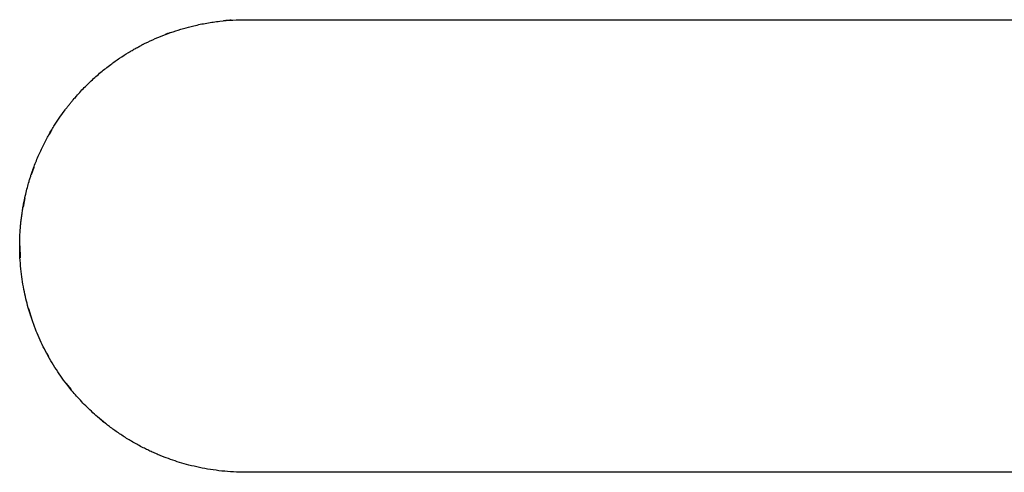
# Model space of a CAD drawing. Header units: millimetres. Extents: x 8 to 564, y 12 to 489.
# Tile 26 of 79: x 301.5 to 309.13, y 160.26 to 163.76. Entities that reach past the tile are written whole.
import ezdxf

# ---------------------------------------------------------------- set-up
doc = ezdxf.new("R2010")
doc.units = ezdxf.units.MM

msp = doc.modelspace()

# ---------------------------------------------------------------- linework, layer by layer
at = {"color": 7, "linetype": 'Continuous', "lineweight": 30}
for p, q in [((302.4689, 163.5765), (302.4489, 163.5667)), ((301.6094, 162.6188), (301.5888, 162.5613)), ((301.5401, 162.3823), (301.5259, 162.3104)), ((301.5, 162.0109), (301.5025, 161.9184)), ((301.5683, 161.5272), (301.5977, 161.4343)), ((301.8598, 160.9482), (301.8979, 160.8999))]:
    msp.add_line(p, q, dxfattribs=at)
for points, knots in [([(301.5, 162.0109), (301.5001, 162.0214), (301.5002, 162.0445), (301.5013, 162.082), (301.5035, 162.1252), (301.5068, 162.1672), (301.5109, 162.2067), (301.5153, 162.2426), (301.5207, 162.2803), (301.527, 162.3181), (301.5354, 162.362), (301.5458, 162.4098), (301.5587, 162.4613), (301.5706, 162.5034), (301.5809, 162.5371), (301.5875, 162.5575), (301.5919, 162.5706), (301.5941, 162.577), (301.5963, 162.5833), (301.5984, 162.5895), (301.6005, 162.5955), (301.613, 162.6304), (301.6372, 162.6925), (301.6767, 162.7792), (301.7191, 162.8604), (301.7621, 162.9333), (301.8047, 162.9985), (301.8357, 163.0419), (301.8555, 163.0682), (301.8638, 163.079), (301.872, 163.0897), (301.8803, 163.1001), (301.8886, 163.1105), (301.8969, 163.1207), (301.9052, 163.1307), (301.9326, 163.1634), (301.9806, 163.217), (302.0525, 163.2883), (302.1268, 163.3541), (302.2004, 163.4121), (302.2722, 163.463), (302.3239, 163.4961), (302.3569, 163.5158), (302.3706, 163.5239), (302.3844, 163.5319), (302.3983, 163.5396), (302.4121, 163.5473), (302.4259, 163.5548), (302.4398, 163.5621), (302.4742, 163.5798), (302.5298, 163.6066), (302.6082, 163.6397), (302.6875, 163.6687), (302.7674, 163.6937), (302.8542, 163.7164), (302.9479, 163.7357), (303.0488, 163.7502), (303.149, 163.7592), (303.2167, 163.7603), (303.25, 163.7609)], [0, 0, 0, 0, 0.013054, 0.0285327, 0.0464361, 0.0667642, 0.0807831, 0.0957601, 0.111695, 0.12822, 0.1433873, 0.167174, 0.1890958, 0.2091529, 0.221369, 0.2327729, 0.2356254, 0.2384222, 0.2411633, 0.2438486, 0.2464782, 0.2490521, 0.2895442, 0.3282344, 0.3651242, 0.4002159, 0.4296111, 0.4576174, 0.4629558, 0.4682407, 0.4734721, 0.4786501, 0.4837746, 0.4888456, 0.4938633, 0.4988276, 0.5380989, 0.5759573, 0.6124151, 0.6474863, 0.6772147, 0.7058931, 0.7114045, 0.716876, 0.7223077, 0.7276997, 0.7330522, 0.7383652, 0.7436389, 0.7488733, 0.7772688, 0.8048605, 0.8316724, 0.8577304, 0.8830626, 0.913752, 0.9434216, 0.9721441, 1, 1, 1, 1]), ([(303.1389, 163.7571), (303.1309, 163.7567), (303.1102, 163.7556), (303.0899, 163.7533), (303.0775, 163.7518)], [0, 0, 0, 0, 0.386065, 1, 1, 1, 1]), ([(303.25, 163.7609), (303.3713, 163.7609), (303.6139, 163.7609), (303.9756, 163.7609), (304.3355, 163.7609), (304.6934, 163.7609), (305.024, 163.7609), (305.3277, 163.7609), (305.605, 163.7609), (305.8815, 163.7609), (306.1594, 163.7609), (306.4839, 163.7609), (306.8534, 163.7609), (307.2644, 163.7609), (307.6716, 163.7609), (308.0749, 163.7609), (308.4744, 163.7609), (308.8338, 163.7609), (309.1541, 163.7609), (309.4363, 163.7609), (309.7158, 163.7609), (309.9928, 163.7609), (310.2673, 163.7609), (310.5553, 163.7609), (310.8564, 163.7609), (311.17, 163.7609), (311.4809, 163.7609), (311.8085, 163.7609), (312.1515, 163.7609), (312.5078, 163.7609), (312.8579, 163.7609), (313.2018, 163.7609), (313.5396, 163.7609), (313.8552, 163.7609), (314.1493, 163.7609), (314.4228, 163.7609), (314.6911, 163.7609), (314.9543, 163.7609), (315.2107, 163.7609), (315.4606, 163.7609), (315.704, 163.7609), (315.9417, 163.7609), (316.1881, 163.7609), (316.442, 163.7609), (316.7026, 163.7609), (316.9555, 163.7609), (317.2007, 163.7609), (317.4383, 163.7609), (317.6451, 163.7609), (317.8236, 163.7609), (317.9759, 163.7609), (318.124, 163.7609), (318.2682, 163.7609), (318.4082, 163.7609), (318.5524, 163.7609), (318.6997, 163.7609), (318.8492, 163.7609), (318.9918, 163.7609), (319.1362, 163.7609), (319.281, 163.7609), (319.426, 163.7609), (319.5631, 163.7609), (319.6921, 163.7609), (319.8138, 163.7609), (319.8881, 163.7609), (319.9253, 163.7609)], [0, 0, 0, 0, 0.015204, 0.030396, 0.045579, 0.060758, 0.075936, 0.087863, 0.099795, 0.111733, 0.12375, 0.136024, 0.154272, 0.172507, 0.190736, 0.208966, 0.227204, 0.245457, 0.258718, 0.271968, 0.285209, 0.298445, 0.311677, 0.32491, 0.340508, 0.356114, 0.371732, 0.387502, 0.406261, 0.425006, 0.443745, 0.462485, 0.481234, 0.5, 0.51606, 0.532105, 0.548139, 0.564167, 0.580194, 0.595938, 0.611689, 0.627453, 0.643085, 0.66167, 0.680243, 0.698809, 0.717376, 0.735951, 0.754543, 0.767562, 0.780571, 0.793572, 0.806568, 0.81956, 0.832553, 0.847868, 0.86319, 0.878523, 0.893467, 0.911229, 0.92898, 0.946726, 0.964474, 0.98223, 1, 1, 1, 1]), ([(302.6723, 163.6624), (302.6655, 163.6602), (302.6504, 163.6552), (302.6359, 163.6494), (302.6279, 163.6462)], [0, 0, 0, 0, 0.448733, 1, 1, 1, 1]), ([(301.9651, 163.1982), (301.955, 163.1876), (301.9406, 163.1725), (301.9275, 163.1567), (301.9236, 163.1519)], [0, 0, 0, 0, 0.699198, 1, 1, 1, 1]), ([(301.7471, 162.9063), (301.7408, 162.8964), (301.733, 162.884), (301.7262, 162.8712), (301.7249, 162.8687)], [0, 0, 0, 0, 0.802645, 1, 1, 1, 1]), ([(301.8639, 160.9427), (301.8482, 160.9635), (301.8163, 161.0061), (301.7722, 161.0725), (301.7299, 161.1424), (301.6919, 161.2129), (301.6577, 161.2835), (301.6358, 161.3345), (301.6225, 161.3675), (301.617, 161.3817), (301.6115, 161.3961), (301.6062, 161.4106), (301.6009, 161.4252), (301.5958, 161.4398), (301.5907, 161.4546), (301.5804, 161.4859), (301.5654, 161.5352), (301.5474, 161.604), (301.5316, 161.6771), (301.5182, 161.7547), (301.5081, 161.8364), (301.5013, 161.9224), (301.5004, 161.9809), (301.5, 162.0109)], [0, 0, 0, 0, 0.0612531, 0.1252575, 0.1920419, 0.2616315, 0.3252094, 0.3909907, 0.4041726, 0.4174401, 0.4307932, 0.4442321, 0.4577568, 0.4713674, 0.485064, 0.4988467, 0.5584623, 0.6220638, 0.689656, 0.7612427, 0.8368271, 0.9164121, 1, 1, 1, 1]), ([(301.6981, 161.2027), (301.7017, 161.1956), (301.7097, 161.1797), (301.7187, 161.1641), (301.7237, 161.1554)], [0, 0, 0, 0, 0.448772, 1, 1, 1, 1]), ([(303.25, 160.2609), (303.2187, 160.2614), (303.1571, 160.2623), (303.066, 160.2699), (302.9779, 160.2814), (302.8931, 160.297), (302.8134, 160.3156), (302.7387, 160.3367), (302.6689, 160.3597), (302.6173, 160.379), (302.5826, 160.3931), (302.5639, 160.401), (302.5454, 160.409), (302.5272, 160.4171), (302.5092, 160.4254), (302.4916, 160.4337), (302.4741, 160.4422), (302.4352, 160.4618), (302.3764, 160.4937), (302.3004, 160.5401), (302.2294, 160.5885), (302.1634, 160.6383), (302.1055, 160.6864), (302.055, 160.732), (302.0108, 160.7748), (301.9696, 160.8175), (301.9314, 160.8598), (301.8959, 160.9018), (301.8745, 160.929), (301.8639, 160.9427)], [0, 0, 0, 0, 0.057932, 0.113998, 0.168222, 0.220631, 0.271257, 0.316928, 0.361104, 0.40382, 0.416134, 0.428325, 0.440395, 0.452344, 0.464174, 0.475885, 0.48748, 0.498958, 0.554163, 0.607684, 0.659702, 0.710412, 0.760028, 0.800704, 0.840916, 0.880804, 0.920515, 0.960198, 1, 1, 1, 1]), ([(302.1187, 160.6762), (302.1242, 160.6713), (302.1341, 160.6626), (302.1448, 160.6543), (302.1495, 160.6506)], [0, 0, 0, 0, 0.5530871, 1, 1, 1, 1]), ([(323.7797, 160.2609), (323.7459, 160.2609), (323.6783, 160.2609), (323.5671, 160.2609), (323.4487, 160.2609), (323.3225, 160.2609), (323.1983, 160.2609), (323.0777, 160.2609), (322.9624, 160.2609), (322.8421, 160.2609), (322.7158, 160.2609), (322.5723, 160.2609), (322.4104, 160.2609), (322.2294, 160.2609), (322.0408, 160.2609), (321.8759, 160.2609), (321.7383, 160.2609), (321.6306, 160.2609), (321.5208, 160.2609), (321.409, 160.2609), (321.2951, 160.2609), (321.1412, 160.2609), (320.9444, 160.2609), (320.7011, 160.2609), (320.4503, 160.2609), (320.192, 160.2609), (319.9451, 160.2609), (319.7116, 160.2609), (319.4928, 160.2609), (319.2693, 160.2609), (319.0405, 160.2609), (318.7849, 160.2609), (318.5014, 160.2609), (318.189, 160.2609), (317.8696, 160.2609), (317.5433, 160.2609), (317.2102, 160.2609), (316.8701, 160.2609), (316.5236, 160.2609), (316.1709, 160.2609), (315.8125, 160.2609), (315.4482, 160.2609), (315.0778, 160.2609), (314.7038, 160.2609), (314.3262, 160.2609), (313.9452, 160.2609), (313.5599, 160.2609), (313.171, 160.2609), (312.7787, 160.2609), (312.3818, 160.2609), (311.9802, 160.2609), (311.6386, 160.2609), (311.359, 160.2609), (311.1432, 160.2609), (310.9261, 160.2609), (310.7077, 160.2609), (310.4881, 160.2609), (310.2009, 160.2609), (309.8447, 160.2609), (309.4179, 160.2609), (308.9876, 160.2609), (308.5538, 160.2609), (308.1477, 160.2609), (307.7702, 160.2609), (307.4219, 160.2609), (307.0722, 160.2609), (306.7242, 160.2609), (306.3465, 160.2609), (305.9382, 160.2609), (305.4958, 160.2609), (305.0512, 160.2609), (304.6043, 160.2609), (304.1552, 160.2609), (303.7039, 160.2609), (303.4013, 160.2609), (303.25, 160.2609)], [0, 0, 0, 0, 0.0151338, 0.0302547, 0.0453672, 0.0604758, 0.075585, 0.0874599, 0.0993401, 0.1112279, 0.1232044, 0.1354633, 0.1507752, 0.1660784, 0.1813775, 0.1966773, 0.2046934, 0.2127117, 0.2207327, 0.2287572, 0.2367858, 0.2448193, 0.2607536, 0.2766734, 0.2925837, 0.3084899, 0.3243973, 0.3369002, 0.3494097, 0.3619282, 0.3744854, 0.3871386, 0.4032644, 0.4193802, 0.4354915, 0.4516036, 0.4677221, 0.4838525, 0.5000001, 0.5161053, 0.5321954, 0.5482758, 0.5643518, 0.5804289, 0.5962253, 0.6120331, 0.6278575, 0.6435124, 0.6591485, 0.6747752, 0.6903975, 0.7060205, 0.7142059, 0.7223936, 0.7305842, 0.7387786, 0.7469773, 0.7551811, 0.7707844, 0.7863741, 0.801955, 0.8175322, 0.8331106, 0.8453548, 0.8576052, 0.8698641, 0.8820515, 0.8939416, 0.909096, 0.9242418, 0.9393835, 0.9545257, 0.9696728, 0.9848294, 1, 1, 1, 1])]:
    msp.add_open_spline(points, degree=3, knots=knots, dxfattribs=at)

doc.saveas('drawing.dxf')
